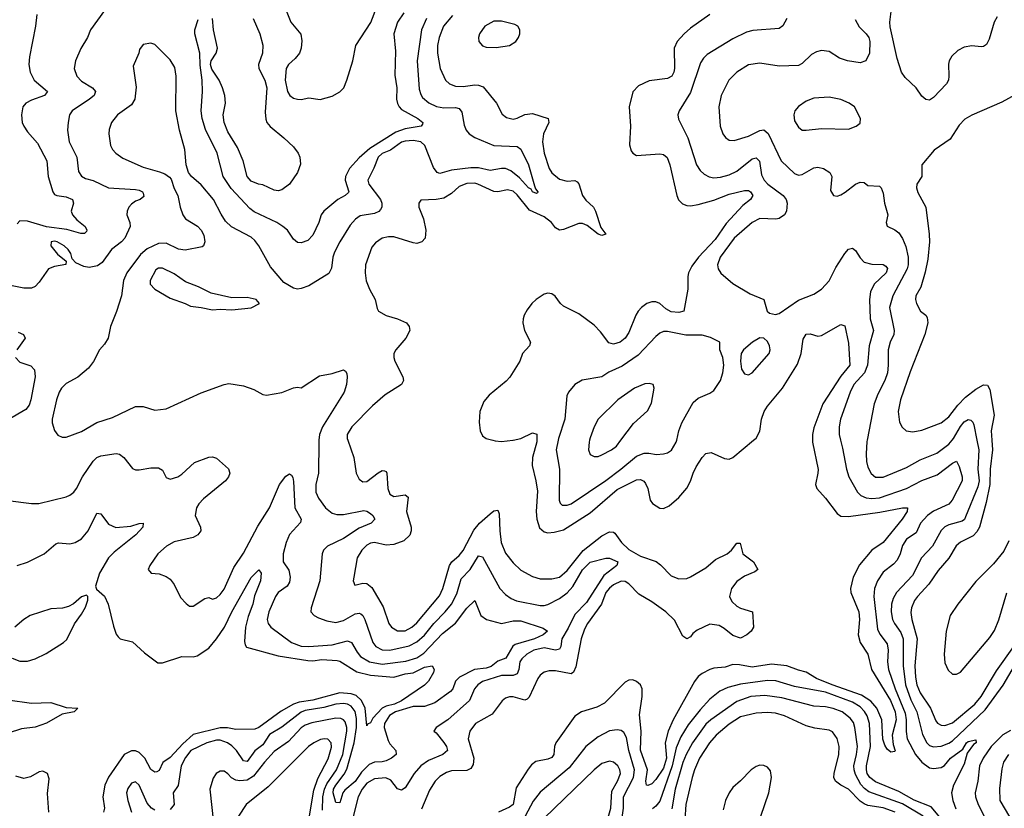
# Model space of a CAD drawing. Header units: inches. Extents: x 1682530 to 1839546, y 640742 to 791647.
# Tile 88 of 256: x 1711449 to 1716558, y 658090 to 662183. Entities that reach past the tile are written whole.
import ezdxf

# ---------------------------------------------------------------- set-up
doc = ezdxf.new("R2010")
doc.units = ezdxf.units.IN
doc.header["$MEASUREMENT"] = 0
doc.layers.add('B7615', color=7, linetype='Continuous')
doc.layers.add('B7616', color=7, linetype='Continuous')

msp = doc.modelspace()

# ---------------------------------------------------------------- linework, layer by layer
at = {"layer": 'B7615', "color": 5}
msp.add_line((1714008.7, 660000, 520), (1714010, 660000.1, 520), dxfattribs=at)
for points, elevation in [([(1713002.2, 660000), (1713001.1, 659990), (1712998.9, 659830), (1712985.4, 659770), (1712986, 659730), (1712999.5, 659699.5), (1713036.5, 659650), (1713070, 659622.3), (1713095.1, 659615), (1713130, 659615.1), (1713235.6, 659635.6), (1713250, 659633), (1713270, 659620.8), (1713282.3, 659610), (1713291.1, 659590), (1713273.4, 659570), (1713210, 659543.2), (1713130, 659490.3), (1713045.8, 659450), (1713025.2, 659430), (1713019.3, 659410), (1713006.1, 659270), (1712961.1, 659130), (1712960.4, 659110), (1712976.3, 659090), (1712999, 659079), (1713043.2, 659063.2), (1713090, 659054.6), (1713130, 659065.4), (1713190, 659099.2), (1713210, 659103.2), (1713218.7, 659098.7), (1713230, 659091), (1713240.7, 659070), (1713282.2, 658950), (1713297.8, 658930), (1713330, 658912.5), (1713370, 658910.1), (1713470, 658933.2), (1713510, 658954.1), (1713550, 658989.2), (1713597.3, 659050), (1713657.1, 659110), (1713689.4, 659150), (1713716.8, 659203.2), (1713739.5, 659280.5), (1713786.1, 659330), (1713830, 659399.6), (1713850, 659394.9), (1713941.2, 659230), (1713970, 659199.1), (1713999.5, 659179.5), (1714027.5, 659167.5), (1714150, 659143.2), (1714170, 659142.2), (1714190, 659148.4), (1714250, 659179.1), (1714290, 659208.1), (1714318.9, 659241.1), (1714370, 659326.9), (1714410, 659367.7), (1714490, 659387.8), (1714510, 659388.8), (1714552.3, 659370), (1714547.7, 659350), (1714480.9, 659299.1), (1714390, 659157.9), (1714330, 659095.6), (1714295.7, 659024.3), (1714261.6, 658970), (1714257.5, 658930), (1714250, 658916.5), (1714230, 658910.8), (1714170, 658923.7), (1714117.7, 658910), (1714081, 658890), (1714054, 658866), (1714044.9, 658850), (1714039.5, 658810), (1714030, 658787.7), (1714010, 658779.3), (1713950, 658779.5), (1713850, 658747.9), (1713825.7, 658730), (1713808.9, 658710), (1713783.9, 658650), (1713670, 658549.8), (1713610.5, 658510), (1713598.8, 658490), (1713610, 658482), (1713650, 658431.5), (1713664.4, 658410), (1713669.3, 658390), (1713645.5, 658370), (1713570, 658338.4), (1713530.2, 658310), (1713495.9, 658270), (1713450, 658195.9), (1713430, 658184.6), (1713410, 658190.8), (1713375.5, 658235.5), (1713348.6, 658248.6), (1713290, 658243.6), (1713250, 658219.9), (1713226.5, 658190), (1713205.1, 658150), (1713174, 658026)], 460), ([(1713151.7, 660000), (1713182.8, 659910), (1713195.2, 659830), (1713210, 659798.4), (1713230, 659784), (1713250, 659785.4), (1713310, 659831.9), (1713330, 659843.6), (1713341.7, 659841.7), (1713350, 659838.4), (1713353.7, 659830), (1713359.4, 659750), (1713370, 659720.9), (1713390, 659707.6), (1713450, 659716.2), (1713464.6, 659704.6), (1713455.4, 659630), (1713480.4, 659550), (1713480.1, 659530), (1713472.7, 659507.3), (1713441.8, 659478.2), (1713390, 659458.5), (1713350, 659456.5), (1713290, 659469), (1713270, 659466.5), (1713250, 659455.9), (1713224.5, 659430), (1713199.7, 659390), (1713182.7, 659290), (1713180.3, 659270), (1713189, 659249), (1713230, 659259), (1713250, 659257.3), (1713275.8, 659235.8), (1713335.1, 659135.1), (1713363.9, 659050), (1713377.6, 659030), (1713410, 659011.6), (1713450, 659011.3), (1713484.2, 659030), (1713510, 659052.5), (1713626.9, 659193.1), (1713644.3, 659230), (1713679.2, 659350), (1713691.6, 659368.4), (1713730, 659401.6), (1713750, 659427.3), (1713805.6, 659534.4), (1713835.3, 659570), (1713890, 659619.1), (1713910, 659634), (1713930, 659637.8), (1713937.9, 659617.9), (1713940.1, 659530), (1713947.4, 659470), (1713970, 659414.7), (1714010, 659363.2), (1714050, 659325.8), (1714110, 659293.5), (1714150, 659281.7), (1714210, 659280.4), (1714250.9, 659290), (1714290, 659323.5), (1714372.5, 659427.5), (1714470, 659503.7), (1714510, 659525.5), (1714530, 659523.8), (1714537.6, 659517.6), (1714571.4, 659470), (1714610, 659433.5), (1714670, 659399.5), (1714751.6, 659371.7), (1714774.3, 659354.3), (1714830, 659296.3), (1714870, 659281.2), (1714910, 659283.5), (1714930, 659291), (1715010, 659338.6), (1715059.2, 659380.8), (1715119.2, 659410), (1715142, 659430), (1715170, 659466), (1715186.8, 659466.8), (1715201.1, 659410), (1715257.1, 659370), (1715278.8, 659330), (1715263.4, 659316.6), (1715210, 659294.7), (1715170, 659266.9), (1715141.8, 659230), (1715132.7, 659190), (1715143.5, 659163.5), (1715170, 659139.3), (1715190, 659128), (1715251, 659110), (1715255.8, 659030), (1715243.8, 659010), (1715222.4, 658990), (1715190, 658972.4), (1715150, 658987.6), (1715103.9, 659023.9), (1715078.2, 659038.2), (1715030, 659046.2), (1714964.7, 659015.3), (1714942.3, 658997.7), (1714930, 658980.4), (1714910, 658969.7), (1714890, 658983.6), (1714846.5, 659066.5), (1714801, 659110), (1714730, 659161.3), (1714662, 659202), (1714610, 659254.5), (1714590, 659267.7), (1714570, 659269.2), (1714530, 659249.2), (1714510, 659232.5), (1714490.1, 659209.9), (1714468, 659150), (1714396, 659050), (1714380.6, 659019.4), (1714362.3, 658970), (1714335.1, 658824.9), (1714323.4, 658796.6), (1714310, 658788.3), (1714230, 658804.2), (1714196.2, 658803.8), (1714170, 658797.2), (1714150, 658781), (1714137.1, 658762.9), (1714092.4, 658667.6), (1714082.7, 658657.3), (1714070, 658650.8), (1714010, 658669), (1713990, 658668.9), (1713970, 658661.8), (1713951.9, 658648.1), (1713901.3, 658578.7), (1713814.7, 658530), (1713785.5, 658490), (1713776.3, 658450), (1713806.3, 658350), (1713801.8, 658318.2), (1713790, 658297), (1713770, 658286.3), (1713690, 658285.2), (1713663.8, 658276.2), (1713630, 658255), (1713605.4, 658230), (1713575.2, 658184.8), (1713534.6, 658085.4)], 480), ([(1713903.6, 660000), (1713916.5, 659996.5), (1713950, 659993.7), (1714008.7, 660000)], 520), ([(1715562.6, 660000), (1715562.6, 659990), (1715591.4, 659848.6), (1715591.2, 659828.8), (1715578.4, 659770), (1715584.9, 659750), (1715630, 659700.3), (1715690, 659620.2), (1715710, 659606.3), (1715750, 659604.6), (1715912.8, 659627.2), (1716029.2, 659649.2), (1716056.3, 659650), (1716053.2, 659630), (1716028.3, 659590), (1715930, 659469.8), (1715870, 659429.9), (1715806.5, 659353.5), (1715773.6, 659290), (1715759.5, 659230), (1715762.5, 659210), (1715803.7, 659110), (1715806.4, 659070), (1715799.8, 658990), (1715809.5, 658950), (1715849.5, 658890), (1715868.2, 658810), (1715967.8, 658650), (1715991.8, 658590), (1715997.6, 658550), (1715976.2, 658470), (1715981.5, 658421.5), (1715992, 658388), (1715990, 658384), (1715970, 658382), (1715950, 658396.2), (1715937.3, 658417.3), (1715928.3, 658448.3), (1715922.1, 658550), (1715897.3, 658610), (1715865.6, 658645.6), (1715817.2, 658677.2), (1715664, 658730), (1715584.3, 658764.3), (1715530, 658796.4), (1715490, 658806.4), (1715429.5, 658829.5), (1715350, 658838.7), (1715250, 658821.7), (1715184.8, 658835.2), (1715150, 658836.4), (1715110, 658822.2), (1715050, 658816.9), (1715030, 658809.9), (1714990, 658789.2), (1714970, 658773.4), (1714950, 658749), (1714839.3, 658550), (1714813.4, 658490), (1714798.2, 658430), (1714805.9, 658350), (1714790, 658299.1), (1714750, 658239.1), (1714730, 658217.1), (1714707.6, 658207.6), (1714702, 658210), (1714698.2, 658230), (1714706.2, 658290), (1714671, 658391), (1714674.6, 658490), (1714665.2, 658574.8), (1714679, 658670), (1714678.6, 658710), (1714670, 658731.2), (1714650, 658748.3), (1714630, 658756.9), (1714610, 658755.6), (1714590, 658744.7), (1714484.2, 658635.8), (1714444.6, 658615.4), (1714363.7, 658590), (1714330, 658568.6), (1714231.6, 658430), (1714224.1, 658410), (1714220.2, 658370), (1714210, 658354.5), (1714190, 658345.3), (1714127.3, 658332.7), (1714104.5, 658315.5), (1714086.8, 658293.2), (1714024.5, 658195.5), (1714009.2, 658110), (1713990, 658095.6), (1713933.6, 658070)], 520), ([(1714132.6, 660000), (1714132.6, 659992.6), (1714110.5, 659910), (1714107.5, 659870), (1714127.9, 659790), (1714136.3, 659736.3), (1714129.2, 659630), (1714132, 659590), (1714146.4, 659546.4), (1714170, 659524.2), (1714190, 659520.6), (1714222.7, 659522.7), (1714270, 659534.5), (1714410, 659623.6), (1714550, 659744), (1714650, 659794.7), (1714670, 659797.2), (1714687.5, 659787.5), (1714696.2, 659776.2), (1714707.6, 659750), (1714720.7, 659690), (1714731.9, 659671.9), (1714770, 659647.8), (1714790, 659646.7), (1714819.4, 659660.6), (1714870, 659703.1), (1714910, 659751.6), (1714930, 659788.7), (1714943, 659830), (1714958.5, 659861.5), (1714990, 659910.3), (1715010, 659931.8), (1715036.2, 659936.2), (1715105.5, 659905.5), (1715130, 659902.3), (1715150, 659910.3), (1715256.1, 660000)], 520), ([(1714243.3, 660000), (1714232.7, 659950), (1714250.1, 659850), (1714247.8, 659690), (1714253.9, 659673.9), (1714264.1, 659664.1), (1714290, 659662.8), (1714310, 659670.9), (1714490, 659792.2), (1714568.5, 659850), (1714650, 659917.9), (1714690, 659932.8), (1714713.5, 659933.5), (1714753.9, 659926.1), (1714790, 659929), (1714810, 659935.3), (1714830.6, 659949.4), (1714856.1, 659990), (1714858.4, 660000)], 540), ([(1714406.1, 660000), (1714403.2, 659990), (1714400.3, 659950), (1714410, 659926.4), (1714430, 659915.3), (1714450, 659916.1), (1714470, 659923.9), (1714520.7, 659950), (1714546.3, 659970), (1714568.7, 660000)], 560), ([(1715708.7, 660000), (1715719.3, 659959.3), (1715739.3, 659850), (1715751.8, 659810), (1715796.6, 659730), (1715813.2, 659713.2), (1715840.7, 659700.7), (1715870, 659697.2), (1715910, 659701.7), (1716050, 659749.7), (1716130, 659792.1), (1716210, 659820.1), (1716290, 659882), (1716310, 659891.1), (1716323.2, 659863.3), (1716339.2, 659810), (1716338.9, 659790), (1716287, 659690), (1716270, 659668.6), (1716190, 659632.1), (1716159, 659610), (1716123.5, 659570), (1716100.1, 659519.9), (1716050, 659487.3), (1716030, 659453.7), (1716018.3, 659410), (1716001.9, 659378.1), (1715982.9, 659357.1), (1715930, 659314.8), (1715899.4, 659270), (1715884.8, 659230), (1715880.7, 659190), (1715900.3, 659020.3), (1715913, 658993), (1715950, 658943.1), (1715955.2, 658910), (1715952.4, 658850), (1715956.9, 658810), (1715991.3, 658710), (1716043, 658583), (1716049, 658550), (1716048.4, 658488.4), (1716054, 658450), (1716097.7, 658370), (1716130, 658329.7), (1716170, 658300.1), (1716190, 658296.7), (1716230, 658301.2), (1716247.9, 658312.1), (1716279.6, 658350), (1716343.4, 658396.6), (1716361.3, 658430), (1716370, 658437), (1716410, 658444.7), (1716411.9, 658430), (1716398.5, 658421.5), (1716364.5, 658375.5), (1716350, 658319.2), (1716295, 658210), (1716284.6, 658170), (1716290.1, 658130), (1716307.3, 658087.3)], 540), ([(1715846.6, 660000), (1715845.5, 659994.5), (1715840.4, 659930), (1715842.8, 659890), (1715850, 659861.3), (1715867.3, 659827.3), (1715890, 659808.6), (1715930, 659808.2), (1716050, 659859.4), (1716122, 659898), (1716207.3, 659932.7), (1716270, 659979.8), (1716286.6, 660000)], 560), ([(1716415.3, 660000), (1716425.1, 659950), (1716420.8, 659850), (1716428.4, 659790), (1716421.2, 659758.8), (1716357.3, 659602.7), (1716350.8, 659589.2), (1716339.3, 659580.7), (1716270, 659561.8), (1716249.4, 659550.6), (1716230, 659531.4), (1716185.1, 659450), (1716128.8, 659390), (1716081.1, 659298.9), (1715999.2, 659210), (1715981.6, 659178.4), (1715973, 659150), (1715971, 659110), (1715978.7, 659070), (1715988.5, 659048.5), (1716021.7, 659001.7), (1716033.5, 658970), (1716032.6, 658830), (1716045.2, 658730), (1716072.2, 658652.2), (1716103.5, 658590), (1716133.7, 658473.7), (1716156.6, 658430), (1716170, 658416.6), (1716190, 658408.3), (1716230, 658412.9), (1716270, 658427.6), (1716290, 658440.8), (1716458.6, 658601.4), (1716551.5, 658728.5), (1716681.9, 658950)], 560), ([(1716493.2, 660000), (1716496.3, 659950), (1716484.1, 659850), (1716483.2, 659770), (1716463.6, 659676.4), (1716429.7, 659550), (1716415.5, 659524.5), (1716395.8, 659504.2), (1716330, 659470.5), (1716308.5, 659451.5), (1716270, 659388.9), (1716214.9, 659325.1), (1716167.1, 659252.9), (1716106.9, 659190), (1716091.8, 659168.2), (1716076, 659130), (1716073.5, 659106.5), (1716077.8, 659070), (1716106.6, 658970), (1716094.4, 658830), (1716096.6, 658770), (1716104.7, 658730), (1716120.6, 658690), (1716175.5, 658610), (1716203.5, 658543.5), (1716212.1, 658532.1), (1716230, 658521.2), (1716250, 658519.2), (1716290, 658534.4), (1716404.8, 658630), (1716437.8, 658670), (1716517.1, 658802.9), (1716607.6, 658930)], 580), ([(1711387.8, 659687.8), (1711510, 659672), (1711548.2, 659671.8), (1711690, 659706.3), (1711710, 659714.9), (1711730, 659730.4), (1711744.4, 659750), (1711774.6, 659810), (1711830, 659892.4), (1711850, 659911.2), (1711870, 659919.7), (1711950, 659931.2), (1711967.4, 659927.4), (1711990, 659910.3), (1712033.9, 659853.9), (1712050, 659847.2), (1712070, 659846.3), (1712130, 659856.5), (1712170, 659857), (1712190, 659844.9), (1712210, 659807.3), (1712230, 659798.4), (1712270, 659810.3), (1712290, 659823.6), (1712355.9, 659884.1), (1712430, 659911.8), (1712450, 659914), (1712470, 659908), (1712532.7, 659852.7), (1712539.5, 659830), (1712533.1, 659810), (1712516.5, 659790), (1712403.3, 659696.7), (1712378.2, 659670), (1712366.4, 659650), (1712359.1, 659610), (1712387.4, 659550), (1712388.7, 659530), (1712374.4, 659510), (1712350, 659496), (1712250, 659472.2), (1712210.6, 659450), (1712166.4, 659410), (1712124, 659350), (1712116, 659330), (1712130.9, 659310.9), (1712172.9, 659307.1), (1712210, 659293), (1712230, 659279.1), (1712251.5, 659251.6), (1712284.4, 659184.4), (1712312.3, 659152.3), (1712330, 659139.1), (1712350, 659138.4), (1712410, 659178.4), (1712430, 659184.9), (1712450, 659176), (1712470, 659182.4), (1712490, 659199.5), (1712510, 659227.2), (1712559.8, 659340.2), (1712610, 659413.8), (1712685.5, 659554.5), (1712746, 659650), (1712797.4, 659770), (1712830, 659813.6), (1712850, 659826.4), (1712859.9, 659819.9), (1712866.8, 659806.8), (1712870, 659786), (1712876.5, 659650), (1712909, 659590), (1712906.8, 659573.2), (1712849.4, 659510.6), (1712831.2, 659470), (1712816.8, 659410), (1712816.8, 659370), (1712846.5, 659326.5), (1712852.4, 659290), (1712850, 659264.5), (1712837.4, 659242.6), (1712790.2, 659210), (1712776.5, 659190), (1712742.7, 659110), (1712733.6, 659070), (1712739, 659050), (1712753.1, 659030), (1712859.1, 658950), (1712910, 658932.4), (1712950, 658930.1), (1713070, 658939.2), (1713150, 658959.8), (1713170.4, 658950.4), (1713199.6, 658899.6), (1713217.7, 658877.7), (1713264.7, 658850), (1713330, 658838.6), (1713453.5, 658853.5), (1713510, 658871.2), (1713545.6, 658894.4), (1713642.7, 658997.3), (1713709.9, 659050.1), (1713770, 659129.3), (1713810, 659168), (1713842.3, 659090), (1713871.8, 659070), (1713950, 659048.7), (1714010, 659062.7), (1714050, 659063.3), (1714165.4, 659025.4), (1714187.6, 659010), (1714166, 658990), (1714120.7, 658970), (1714019.4, 658940.6), (1714008.1, 658931.9), (1713970.9, 658869.1), (1713930, 658853.3), (1713894.8, 658825.2), (1713870, 658816.8), (1713809.9, 658809.9), (1713731.8, 658770), (1713710.8, 658750), (1713696.8, 658710), (1713684.6, 658695.4), (1713603.2, 658636.8), (1713550, 658619.2), (1713490, 658618.1), (1713399.5, 658590), (1713367.8, 658572.1), (1713342.2, 658530), (1713340.5, 658510), (1713361.6, 658441.6), (1713370, 658425.4), (1713400.8, 658390), (1713402.3, 658370), (1713377.6, 658350), (1713350, 658336), (1713330, 658330.4), (1713290, 658330.3), (1713261.8, 658318.2), (1713222.9, 658277.1), (1713190, 658229.9), (1713135.5, 658184.5), (1713125.1, 658170), (1713110, 658117.6), (1713090, 658119.6), (1713075.6, 658170), (1713078.2, 658190), (1713088.8, 658210), (1713133.5, 658266.5), (1713146.2, 658293.8), (1713184.5, 658430), (1713197.5, 658510), (1713196.8, 658556.8), (1713190, 658592.5), (1713170, 658619.9), (1713150, 658630.6), (1713130, 658633.9), (1713090, 658631.2), (1713027.6, 658612.4), (1712930, 658597.3), (1712910, 658589.6), (1712809, 658511), (1712746.2, 658473.8), (1712710, 658419.7), (1712670, 658388.2), (1712630, 658332.2), (1712610, 658336.2), (1712573.9, 658390), (1712550, 658415.1), (1712527.9, 658430), (1712490, 658442.8), (1712470, 658443.2), (1712420.3, 658430), (1712337.6, 658390), (1712310, 658354.3), (1712286.8, 658310), (1712271.6, 658208.4), (1712245.5, 658170), (1712250.5, 658109.5), (1712230, 658083.7)], 440), ([(1711436, 659350), (1711490, 659367.7), (1711576.2, 659410), (1711636.8, 659463.2), (1711650, 659468.1), (1711710, 659462.5), (1711736.3, 659470), (1711770, 659489.4), (1711803.9, 659530), (1711850, 659622.4), (1711870, 659617.6), (1711910, 659564.5), (1711947.9, 659547.9), (1712026.1, 659553.8), (1712070, 659568.2), (1712090.7, 659570), (1712088.2, 659550), (1712052.6, 659510), (1711939.8, 659420.2), (1711909.6, 659390.4), (1711864.2, 659310), (1711842.5, 659242.5), (1711847.1, 659227.1), (1711890, 659190.4), (1711909, 659150), (1711936.1, 659036.1), (1711950, 658994.4), (1711959.7, 658979.7), (1711970, 658968.8), (1712034.8, 658954.8), (1712096.2, 658896.2), (1712165.5, 658845.5), (1712190, 658844.8), (1712290, 658877.1), (1712350, 658876.8), (1712370, 658881.5), (1712430, 658920.6), (1712470, 658968.9), (1712511.4, 659030), (1712549.9, 659110), (1712650, 659287.6), (1712690, 659328), (1712702, 659310), (1712698.3, 659270), (1712667.3, 659192.7), (1712658.4, 659150), (1712634, 659086), (1712620.2, 659030), (1712616.3, 658956.2), (1712618.6, 658938.6), (1712626.2, 658926.2), (1712790, 658881.3), (1712943.6, 658856.4), (1712970, 658855.5), (1713017.1, 658862.9), (1713097.3, 658857.3), (1713110, 658853.6), (1713198.3, 658798.3), (1713270, 658780.4), (1713390, 658771.4), (1713450, 658787.8), (1713490, 658792.4), (1713550, 658821.7), (1713590, 658830.2), (1713599.5, 658810), (1713595.6, 658795.6), (1713571.2, 658750), (1713550, 658728.7), (1713430, 658648), (1713394, 658630), (1713350, 658620.3), (1713330.5, 658609.5), (1713281.4, 658558.6), (1713270, 658532.8), (1713253.2, 658526.8), (1713250, 658518), (1713242.3, 658610), (1713222.4, 658650), (1713194.7, 658674.7), (1713170, 658684.7), (1713110, 658688.5), (1712970, 658651.7), (1712898.9, 658641.1), (1712870, 658630.9), (1712806.6, 658593.4), (1712690.6, 658509.4), (1712670, 658501.4), (1712570, 658499.6), (1712527.6, 658507.6), (1712490, 658507.5), (1712350, 658473.6), (1712294.9, 658425.1), (1712230, 658353.2), (1712192.6, 658327.4), (1712173, 658287), (1712160.4, 658279.6), (1712150, 658277.1), (1712130, 658291.3), (1712098.7, 658350), (1712070, 658379.7), (1712050, 658389), (1712030, 658388.1), (1711991.5, 658370), (1711910, 658250.9), (1711890.9, 658210), (1711880.8, 658150), (1711889.6, 658090), (1711884.2, 658070)], 420), ([(1716581.6, 659478.4), (1716555.7, 659424.3), (1716501.5, 659358.5), (1716410, 659267.1), (1716316.6, 659150), (1716277.9, 659090), (1716256.1, 659010), (1716246.8, 658890), (1716250, 658844.9), (1716266.2, 658806.2), (1716290, 658786.2), (1716310, 658785.8), (1716330, 658796.8), (1716483.7, 658976.3), (1716506.4, 659013.6), (1716530, 659068.3), (1716571.7, 659208.3)], 620), ([(1711410, 658869.3), (1711450, 658854.3), (1711490, 658854.5), (1711530, 658865.1), (1711586.4, 658893.6), (1711676.3, 658950), (1711694.1, 658965.9), (1711733.4, 659046.6), (1711770, 659097.1), (1711790, 659134.8), (1711802, 659170), (1711802, 659190), (1711795.5, 659195.5), (1711770, 659187), (1711728.7, 659151.3), (1711703.2, 659136.8), (1711671.8, 659128.2), (1711610, 659124.5), (1711504.2, 659090), (1711470, 659069.9), (1711424.5, 659030)], 420), ([(1716224.1, 658044.1), (1716177.7, 658097.7), (1716090, 658132.4), (1716010, 658177.6), (1715890, 658226.6), (1715859.4, 658250), (1715847, 658270), (1715842.4, 658290), (1715842.9, 658310), (1715864.2, 658410), (1715857.8, 658530), (1715846.4, 658570), (1715832.7, 658592.7), (1715810, 658616.9), (1715770, 658641.7), (1715630, 658692.4), (1715470, 658721.7), (1715372.3, 658752.3), (1715330, 658753.6), (1715190, 658734.3), (1715123.5, 658716.5), (1715082.6, 658697.4), (1715030, 658655.9), (1714979.1, 658600.9), (1714917.5, 658522.5), (1714879.1, 658460.9), (1714855.3, 658404.7), (1714834.6, 658310), (1714770, 658127.6), (1714750, 658101.3), (1714732.6, 658087.4)], 540), ([(1716136.3, 658050), (1716030, 658113.2), (1715855.1, 658175.1), (1715832.1, 658192.1), (1715814.3, 658214.3), (1715785.2, 658265.2), (1715778.3, 658290), (1715777.8, 658310), (1715791.8, 658370), (1715795.5, 658410), (1715783.1, 658510), (1715774.8, 658534.8), (1715758.3, 658558.3), (1715716.8, 658590), (1715670, 658608.5), (1715630, 658616.1), (1715570, 658619.4), (1715403.6, 658663.6), (1715314.9, 658674.9), (1715242.4, 658670), (1715170, 658644.7), (1715034.8, 658550), (1715010, 658526.5), (1714940.3, 658430), (1714906.7, 658370), (1714890, 658327.7), (1714849.7, 658190), (1714833, 658087)], 560), ([(1711386.9, 658653.1), (1711510, 658635.5), (1711610, 658639.2), (1711690, 658613.4), (1711751, 658610), (1711731.3, 658590), (1711670, 658578.4), (1711588.1, 658531.9), (1711530, 658511.6), (1711457.8, 658502.2), (1711390, 658480.4)], 380), ([(1715991.4, 658070), (1715930, 658092.8), (1715850, 658105.3), (1715830, 658112.4), (1715810, 658127.5), (1715750, 658189.9), (1715709.8, 658210), (1715682, 658230), (1715673.3, 658250), (1715675, 658270), (1715699, 658370), (1715700.5, 658410), (1715690, 658453), (1715666.5, 658486.5), (1715650, 658494.8), (1715574.2, 658505.8), (1715530, 658517.8), (1715418, 658570), (1715370, 658583.2), (1715330, 658586.8), (1715270, 658584.3), (1715190, 658564.3), (1715130, 658527.3), (1715062.1, 658470), (1715027.7, 658430), (1714976.9, 658350), (1714950.9, 658290), (1714939.1, 658250), (1714905.3, 658110), (1714900.1, 658030)], 580), ([(1713019.7, 658080.3), (1713022.9, 658150), (1713031, 658190), (1713043.5, 658216.5), (1713093.9, 658290), (1713126.4, 658370), (1713146.2, 658490), (1713146.7, 658510), (1713138.3, 658538.3), (1713130, 658549.9), (1713115.7, 658555.7), (1713090, 658557.5), (1712965.7, 658534.3), (1712930, 658521.9), (1712910, 658507.2), (1712843.2, 658436.8), (1712770, 658384.5), (1712718.6, 658330), (1712662.9, 658257.1), (1712630, 658236.7), (1712592.2, 658232.2), (1712570, 658235.7), (1712547.5, 658247.5), (1712530, 658269.6), (1712510, 658282.6), (1712490, 658282), (1712469.1, 658270.9), (1712453.8, 658246.2), (1712436.4, 658190), (1712455.2, 658015.2)], 460), ([(1714573.5, 658030), (1714582.9, 658090), (1714582.6, 658150), (1714633.3, 658250), (1714638.4, 658290), (1714609.2, 658390), (1714596.9, 658456.9), (1714583.3, 658483.3), (1714570, 658494), (1714550, 658497.7), (1714510, 658491.3), (1714450, 658460.6), (1714386, 658410), (1714300.4, 658299.6), (1714150, 658173.8), (1714113.5, 658126.5), (1714072.3, 658050)], 540), ([(1716590, 658493.6), (1716550, 658472.1), (1716490, 658411.2), (1716447.7, 658350), (1716429.2, 658310), (1716421, 658230), (1716407.3, 658170), (1716408.3, 658150), (1716422.4, 658110), (1716454.1, 658050)], 560), ([(1712946.3, 658010), (1712975.3, 658184.7), (1712995.9, 658244.1), (1713050, 658346.7), (1713067.5, 658407.5), (1713066, 658430), (1713048.2, 658448.2), (1713030, 658450.5), (1713010, 658446.6), (1712975.6, 658430), (1712947.3, 658410), (1712739.2, 658200.8), (1712623.7, 658110), (1712584.8, 658050)], 480), ([(1716580.1, 658370), (1716554.5, 658330), (1716545.6, 658294.4), (1716533.4, 658193.4), (1716535.3, 658130), (1716607.5, 658007.5)], 580), ([(1714498.9, 658030), (1714516.1, 658090), (1714521.7, 658178.3), (1714550.8, 658230), (1714565.8, 658270), (1714563.2, 658290), (1714553.3, 658310), (1714530, 658329.8), (1714510, 658334.2), (1714470, 658322), (1714430, 658289.8), (1714170, 658038.6)], 560), ([(1715295.4, 658050), (1715335.9, 658170), (1715349.8, 658250), (1715344.1, 658284.1), (1715330, 658303), (1715310, 658312.2), (1715290, 658313.5), (1715270, 658306.9), (1715244.4, 658290), (1715190, 658232.8), (1715150, 658198.7), (1715130.3, 658170), (1715111.3, 658130), (1715098.7, 658081.3)], 620), ([(1711601.3, 658070), (1711593.4, 658166.6), (1711602.3, 658242.3), (1711593.5, 658270), (1711570, 658283.1), (1711550, 658279.4), (1711506.2, 658253.8), (1711470, 658244.7), (1711430, 658256.1)], 420), ([(1712150, 658079.7), (1712132.3, 658090), (1712110, 658116), (1712070, 658209.6), (1712050, 658227.8), (1712030, 658220.5), (1712010, 658193.6), (1712003.5, 658170), (1712010, 658130.8), (1712029.2, 658070)], 440)]:
    msp.add_lwpolyline(points, dxfattribs=dict(at, elevation=elevation))
at = {"layer": 'B7616', "color": 5}
msp.add_line((1714008.7, 660000, 520), (1714010, 660000.1, 520), dxfattribs=at)
for points, elevation in [([(1716521.7, 662198.3), (1716505.2, 662170), (1716478.6, 662081.4), (1716465.1, 662054.9), (1716450, 662043.6), (1716438, 662042), (1716390, 662046.9), (1716350, 662041.1), (1716316.4, 662023.6), (1716286.1, 661993.9), (1716271.8, 661970), (1716267.8, 661952.2), (1716270.3, 661890), (1716267.6, 661870), (1716258.3, 661850), (1716190, 661779.6), (1716170, 661766), (1716150, 661769.7), (1716130, 661786.3), (1716100.5, 661830), (1716043.1, 661883.1), (1716025.4, 661910), (1716002, 661982), (1715965.3, 662145.3), (1715964.4, 662170), (1715982, 662310)], 560), ([(1712832, 662230), (1712856.9, 662170), (1712907.2, 662107.2), (1712913.6, 662073.6), (1712910, 662036), (1712900.2, 662010), (1712878.1, 661981.9), (1712843.9, 661950), (1712832.6, 661930), (1712827.1, 661870), (1712838, 661810), (1712850.5, 661790), (1712870, 661775.8), (1712890, 661770.3), (1712910, 661768.8), (1712950, 661777), (1713008.1, 661768.1), (1713070, 661785.6), (1713110, 661808.4), (1713131.1, 661828.9), (1713147.3, 661870), (1713178.3, 661970), (1713194.1, 662050), (1713271, 662169), (1713301.7, 662250)], 440), ([(1711890, 662231), (1711816, 662130), (1711800.3, 662090), (1711767.1, 662032.9), (1711738.3, 661970), (1711732.6, 661930), (1711746, 661890), (1711770, 661864.3), (1711826.3, 661830), (1711842.7, 661810), (1711835.8, 661790), (1711812.2, 661770), (1711722, 661710), (1711708, 661690), (1711700.7, 661650), (1711698, 661610), (1711705.2, 661550), (1711746.5, 661470), (1711754.6, 661394.6), (1711770.2, 661370.2), (1711790, 661358.2), (1711830, 661347.6), (1711910, 661311), (1712050, 661302.6), (1712070, 661298.2), (1712086.4, 661290), (1712090, 661282.8), (1712094.1, 661265.9), (1712074, 661250), (1712050, 661242), (1712030, 661225.3), (1712015.5, 661210), (1712006.4, 661190), (1712006, 661170), (1712020.2, 661130), (1712022, 661110), (1711995.5, 661050), (1711977.1, 661030), (1711926.3, 660990), (1711877.1, 660922.9), (1711853.8, 660906.2), (1711810, 660896.3), (1711781.9, 660901.9), (1711741.3, 660921.3), (1711721.8, 660941.8), (1711714.5, 660970), (1711701.4, 660990), (1711679.8, 661010), (1711642.9, 661030), (1711630, 661033.1), (1711613.4, 661030), (1711610, 661008.9), (1711646.3, 660966.3), (1711691, 660930), (1711687.9, 660912.1), (1711630, 660902.3), (1711598.9, 660890), (1711550, 660820.5), (1711530, 660798.7), (1711511.2, 660788.8), (1711470, 660789.8), (1711410, 660801.1)], 440), ([(1711538.3, 662210), (1711531.4, 662150), (1711499.7, 661990), (1711497.1, 661950), (1711503.7, 661910), (1711524.2, 661870), (1711594, 661810), (1711577.6, 661790), (1711510, 661766), (1711481.3, 661750), (1711466, 661730), (1711457.8, 661690), (1711461.5, 661650), (1711470.2, 661630), (1711490, 661601.1), (1711542.4, 661542.4), (1711590.1, 661450.1), (1711597.1, 661370), (1711621.2, 661290), (1711630, 661276.5), (1711641.3, 661270), (1711690, 661263.9), (1711723.6, 661250), (1711729.3, 661230), (1711716.6, 661190), (1711723.5, 661170), (1711745.1, 661145.1), (1711788.2, 661110), (1711798, 661090), (1711795.9, 661084.1), (1711786, 661074), (1711767, 661073), (1711693.4, 661093.4), (1711588.4, 661108.4), (1711490, 661138), (1711450, 661138.4), (1711436.3, 661123.7)], 420), ([(1713441.8, 662218.2), (1713410.1, 662170), (1713390.1, 662110), (1713398.9, 662018.9), (1713395.2, 661895.2), (1713405.3, 661830), (1713404.6, 661770), (1713408.7, 661748.7), (1713417.5, 661730), (1713430, 661716.6), (1713515.2, 661670), (1713540.3, 661650), (1713539.5, 661640.5), (1713532, 661630), (1713450, 661616.4), (1713400.6, 661599.4), (1713265.6, 661514.4), (1713210, 661465.6), (1713161, 661410), (1713139.8, 661370), (1713137.2, 661350), (1713156.9, 661290), (1713154.6, 661285.4), (1713137.4, 661270), (1713100.7, 661250), (1713026.6, 661190), (1713013.8, 661170), (1713001.4, 661130), (1712970, 661064), (1712943.6, 661036.4), (1712910, 661025.7), (1712890, 661027.1), (1712870, 661044), (1712838.4, 661090), (1712814, 661110), (1712783.5, 661130), (1712666, 661186), (1712642.7, 661202.7), (1712547, 661307), (1712504.8, 661370), (1712473.7, 661490), (1712413.1, 661613.1), (1712395.8, 661670), (1712391.6, 661710), (1712398.4, 661810), (1712396.4, 661870), (1712386.2, 661946.2), (1712384.1, 662010), (1712358.2, 662110), (1712358.8, 662130), (1712375.8, 662184.2)], 440), ([(1713694.3, 662205.7), (1713648.6, 662150), (1713625.1, 662090), (1713617.8, 662050), (1713616.9, 662010), (1713630.6, 661930.6), (1713657.8, 661870), (1713678.9, 661850), (1713710, 661837.7), (1713750, 661837), (1713810, 661844.2), (1713830, 661843.4), (1713854.8, 661834.8), (1713923.6, 661750), (1713953, 661693), (1713975.4, 661675.4), (1714010, 661667.6), (1714030, 661671.3), (1714070, 661690.2), (1714110, 661695.7), (1714191.5, 661670), (1714194.6, 661650), (1714167.9, 661590), (1714161.7, 661550), (1714170.8, 661490), (1714196.6, 661410), (1714210, 661388.3), (1714250, 661356), (1714290, 661345.7), (1714330, 661349.2), (1714341.1, 661341.1), (1714350, 661330.3), (1714370.1, 661270), (1714386.8, 661246.8), (1714426, 661210), (1714437.7, 661190), (1714464.9, 661105), (1714490.3, 661069.7), (1714470, 661063.5), (1714450, 661069.8), (1714394.1, 661114.1), (1714370, 661125.8), (1714350, 661125.2), (1714270, 661093.6), (1714250, 661089.9), (1714230, 661102.9), (1714207.9, 661130), (1714170, 661160.2), (1714095, 661195), (1714030, 661274.9), (1714010, 661292.6), (1713979.5, 661300.5), (1713930.2, 661289.8), (1713910, 661291.4), (1713825.6, 661330), (1713810, 661334.3), (1713770, 661333.4), (1713730, 661317.7), (1713690, 661280.7), (1713650, 661257.4), (1713610, 661249.7), (1713530, 661246), (1713520.4, 661230), (1713520.3, 661210), (1713544.7, 661150), (1713556.5, 661090), (1713552.6, 661050), (1713536.4, 661030), (1713510, 661022.2), (1713490, 661025.3), (1713390, 661056.8), (1713363.5, 661056.5), (1713330, 661048.8), (1713294.7, 661025.3), (1713277.2, 661002.8), (1713243.7, 660910), (1713241.9, 660870), (1713247.8, 660827.8), (1713264.5, 660784.5), (1713293.1, 660730), (1713303.4, 660683.4), (1713310.4, 660670.4), (1713350, 660647.7), (1713410, 660630.5), (1713456, 660610), (1713470.8, 660590), (1713474, 660570), (1713452.2, 660530), (1713401.3, 660470), (1713390.4, 660450), (1713390.4, 660430), (1713396.5, 660410), (1713436.5, 660330), (1713440.3, 660310), (1713430.4, 660290), (1713344.8, 660235.2), (1713280.3, 660179.7), (1713171.8, 660070), (1713148.4, 660030), (1713148.2, 660010), (1713151.7, 660000)], 480), ([(1715029.4, 662210.6), (1714930, 662139.3), (1714896.5, 662110), (1714860.2, 662070), (1714844.9, 662035.1), (1714846.7, 661930), (1714843.5, 661910), (1714832.7, 661890), (1714810, 661877), (1714715, 661865), (1714660, 661840), (1714631.2, 661808.8), (1714611.3, 661730), (1714618.2, 661630), (1714613.1, 661533.1), (1714622, 661502), (1714630.3, 661490.3), (1714650, 661478.4), (1714770, 661486.5), (1714790, 661483.2), (1714808.2, 661468.2), (1714823, 661430), (1714858.4, 661270), (1714868.2, 661248.2), (1714887.5, 661227.5), (1714910, 661218.2), (1714930, 661216.5), (1714970, 661223.5), (1715050, 661246.9), (1715130, 661278.1), (1715210, 661296.8), (1715230, 661296.5), (1715241.1, 661290), (1715254, 661270), (1715240.3, 661250), (1715202.1, 661217.9), (1715114.1, 661125.8), (1715057.1, 661042.9), (1714971.2, 660950), (1714936, 660904), (1714919.6, 660870), (1714915.7, 660850), (1714915.9, 660784.1), (1714894.6, 660670), (1714870, 660662.8), (1714830, 660666.2), (1714801.7, 660681.7), (1714770, 660709.9), (1714750, 660718.3), (1714730, 660717.9), (1714703.7, 660710), (1714674.7, 660690), (1714658.4, 660670), (1714646.3, 660650), (1714610, 660559.1), (1714590, 660529.8), (1714565.3, 660510), (1714530, 660499.1), (1714505.9, 660505.9), (1714463.1, 660563.1), (1714430, 660597.8), (1714350, 660657.2), (1714270, 660695.8), (1714254.7, 660710), (1714227.9, 660747.9), (1714210, 660760.4), (1714190, 660764.2), (1714170, 660758.2), (1714128.8, 660731.2), (1714106.3, 660710), (1714082.1, 660677.9), (1714067.1, 660650), (1714062.2, 660630), (1714060.7, 660610), (1714069.3, 660570), (1714100.3, 660510), (1714094, 660490), (1714057.4, 660450), (1714044.9, 660410), (1713992.1, 660327.9), (1713973.3, 660306.7), (1713885.8, 660234.2), (1713857.9, 660202.1), (1713836.5, 660150), (1713833.7, 660093.7), (1713838, 660050), (1713850, 660022.4), (1713870, 660008.9), (1713903.6, 660000)], 520), ([(1713560.1, 662190), (1713534.7, 662130), (1713511.3, 661970), (1713522.3, 661822.3), (1713530, 661794), (1713539.3, 661779.3), (1713571.5, 661751.5), (1713612.5, 661732.5), (1713650, 661726.3), (1713710, 661727.3), (1713730, 661722.4), (1713743.4, 661703.4), (1713756.1, 661636.1), (1713766.4, 661610), (1713782.2, 661590), (1713810, 661570.8), (1713910, 661530.5), (1714030, 661525), (1714050, 661511.7), (1714090, 661430.3), (1714120.1, 661320.1), (1714124.9, 661304.9), (1714137, 661290), (1714135.2, 661284.7), (1714130, 661281.6), (1714110, 661289.8), (1714103.2, 661303.2), (1714090, 661311.1), (1714042.8, 661362.8), (1713998.2, 661398.2), (1713970, 661409.9), (1713950, 661410.8), (1713890, 661401), (1713830, 661414.9), (1713790, 661415), (1713690, 661402.7), (1713630, 661385), (1713615.6, 661390), (1713596.4, 661416.4), (1713551.9, 661530), (1713531.1, 661550), (1713490, 661555.7), (1713450, 661553), (1713430, 661547), (1713373.4, 661506.6), (1713330, 661488.2), (1713308.7, 661470), (1713287, 661413), (1713256.1, 661350), (1713261.6, 661330), (1713321, 661250), (1713328.4, 661230), (1713328.2, 661210), (1713321.8, 661198.2), (1713312.3, 661187.7), (1713290, 661177.1), (1713215.7, 661164.3), (1713192.4, 661147.6), (1713164.1, 661115.9), (1713110.2, 661030), (1713083.3, 660976.7), (1713074.6, 660950), (1713067.4, 660892.6), (1713053.5, 660866.5), (1712950, 660800.9), (1712910, 660787.9), (1712890, 660785.3), (1712869.1, 660789.1), (1712819.4, 660819.4), (1712750, 660900.5), (1712689.7, 661010), (1712670, 661036.9), (1712650, 661053.6), (1712548.7, 661108.7), (1712517.8, 661137.8), (1712493.9, 661173.9), (1712455.3, 661250), (1712390, 661326.6), (1712340.7, 661370), (1712324.5, 661390), (1712312.4, 661430), (1712306.6, 661510), (1712277.8, 661610), (1712259, 661710), (1712260.8, 661890), (1712254.3, 661934.3), (1712230, 661974), (1712150, 662054), (1712130, 662061.2), (1712090, 662054), (1712070.8, 662029.2), (1712066.8, 662010), (1712037.3, 661942.7), (1712052.9, 661832.9), (1712047.5, 661770), (1712030, 661741), (1711957, 661690), (1711925.7, 661650), (1711913.8, 661613.8), (1711911.6, 661590), (1711920.3, 661530), (1711930.2, 661510.2), (1711948.5, 661490), (1711984.4, 661464.5), (1712090, 661417.5), (1712174.2, 661394.2), (1712202.5, 661382.5), (1712226, 661366), (1712234.9, 661354.9), (1712250, 661306.8), (1712270.4, 661270), (1712281.2, 661210), (1712296.5, 661170), (1712310, 661149.1), (1712371, 661111), (1712390.4, 661090), (1712404.9, 661064.9), (1712410.3, 661029.7), (1712403.8, 661010), (1712395.5, 661004.5), (1712307.4, 660987.4), (1712272.9, 660992.9), (1712210, 661023.5), (1712170, 661022.2), (1712110, 660994), (1712076, 660964), (1712005.2, 660870), (1711987.9, 660830), (1711977.6, 660750), (1711951.9, 660668.1), (1711920.2, 660590), (1711909.1, 660530), (1711890, 660499.7), (1711863.2, 660470), (1711831.6, 660408.4), (1711805.7, 660374.3), (1711751.5, 660328.5), (1711690, 660294.3), (1711666.1, 660270), (1711653.8, 660250), (1711640.5, 660210), (1711618, 660110), (1711617.7, 660090), (1711630, 660050.8), (1711646.4, 660026.4), (1711670, 660015.8), (1711690, 660016.5), (1711770, 660045.4), (1711850, 660092.3), (1711930, 660119.1), (1712050, 660175.3), (1712090, 660175.3), (1712150, 660157), (1712210, 660163.6), (1712390, 660247), (1712510, 660290.4), (1712534.2, 660294.2), (1712610, 660282.6), (1712664.4, 660264.4), (1712710, 660238), (1712730, 660234.9), (1712810, 660248.4), (1712870, 660273), (1712890, 660276.3), (1712910, 660273), (1713005.1, 660334.9), (1713070, 660347.1), (1713130, 660365.3), (1713139.2, 660359.2), (1713146.6, 660346.6), (1713148.2, 660328.2), (1713144.6, 660290), (1713133.5, 660250), (1713020.4, 660070), (1713005.6, 660030), (1713002.2, 660000)], 460), ([(1712659.8, 662190), (1712695.5, 662110), (1712711.5, 662051.5), (1712709.5, 662010), (1712689, 661950), (1712690.1, 661930), (1712720.7, 661870), (1712731.5, 661830), (1712722.7, 661702.7), (1712726.1, 661666.1), (1712731.9, 661650), (1712748.6, 661628.6), (1712820.2, 661570), (1712870, 661522.4), (1712894, 661490), (1712902.8, 661470), (1712906, 661434), (1712890.4, 661390), (1712850, 661329.3), (1712810, 661299.5), (1712790, 661294.5), (1712770, 661298), (1712710, 661326.6), (1712688, 661330), (1712650, 661345.1), (1712630, 661369.2), (1712608.1, 661450), (1712579.4, 661519.4), (1712530, 661600.4), (1712509.9, 661650), (1712504.7, 661690), (1712516.3, 661750), (1712513.1, 661790), (1712501.6, 661830), (1712483.6, 661870), (1712445.5, 661925.5), (1712438.7, 661950), (1712443, 661970), (1712468.7, 662010), (1712475.4, 662035.4), (1712454.8, 662130), (1712449.5, 662190)], 420), ([(1715428.8, 662190), (1715409.1, 662150.9), (1715390, 662137.7), (1715253.7, 662126.3), (1715221.2, 662118.8), (1715150, 662083.7), (1715016.9, 662003.1), (1714996.6, 661983.4), (1714981.1, 661958.9), (1714930, 661805.1), (1714870.3, 661710), (1714864.2, 661690), (1714867, 661667), (1714915.1, 661570), (1714960.6, 661430), (1714980.6, 661400.6), (1715001.2, 661381.2), (1715026.9, 661366.9), (1715050, 661362.5), (1715085.9, 661365.9), (1715130, 661377.3), (1715170, 661397.6), (1715250, 661460.4), (1715270, 661466.8), (1715288.4, 661448.4), (1715298.7, 661378.7), (1715311.9, 661350), (1715331.6, 661330), (1715411.4, 661270), (1715425.5, 661250), (1715431.8, 661230), (1715427.6, 661190), (1715417.3, 661170), (1715390, 661151.3), (1715373, 661147), (1715290, 661151.4), (1715250, 661129.9), (1715156.3, 661050), (1715083.2, 660950), (1715070.3, 660910), (1715073.7, 660890), (1715087.1, 660867.1), (1715150, 660813.7), (1715240.2, 660760.2), (1715310, 660730.8), (1715327.7, 660670), (1715339.1, 660659.1), (1715370, 660653), (1715390, 660658), (1715490, 660727.9), (1715570, 660757.8), (1715610, 660784.7), (1715650, 660827.9), (1715683.6, 660896.4), (1715730, 660970.4), (1715750, 660992), (1715770, 660997), (1715786, 660986), (1715810, 660947), (1715830, 660925), (1715870, 660913.7), (1715930, 660912.2), (1715943.7, 660903.7), (1715951.7, 660891.7), (1715944.9, 660870), (1715883, 660810), (1715863.2, 660770), (1715858.2, 660730), (1715862.2, 660630), (1715880.1, 660570), (1715857.3, 660490), (1715848.5, 660390), (1715832, 660350), (1715776.8, 660290), (1715757.5, 660250), (1715708, 660110), (1715700.5, 660070), (1715700.9, 660030), (1715708.7, 660000)], 540), ([(1715783.4, 662183.4), (1715805.5, 662145.5), (1715841.6, 662110), (1715854.9, 662090), (1715860.5, 662070), (1715858, 662010), (1715838.8, 661970), (1715810, 661959.7), (1715745.2, 661970), (1715703.1, 661983.1), (1715650, 662017.2), (1715610, 662023.5), (1715584, 662016), (1715558, 662002), (1715510, 661956.4), (1715490, 661945), (1715390, 661942.5), (1715290, 661957.7), (1715230.9, 661949.1), (1715170, 661911.1), (1715127.9, 661870), (1715089.3, 661790), (1715077.6, 661730), (1715084, 661630), (1715098, 661590), (1715111.3, 661571.3), (1715130, 661558), (1715156.5, 661556.5), (1715230, 661578.4), (1715290, 661608.8), (1715310.7, 661610.7), (1715332.2, 661592.2), (1715400.7, 661450), (1715470, 661385.3), (1715490, 661376.5), (1715510, 661379.3), (1715570, 661414.5), (1715590, 661417.7), (1715619.3, 661410), (1715653.4, 661390), (1715663.6, 661370), (1715656.3, 661296.3), (1715672, 661270), (1715690, 661267), (1715710, 661274.6), (1715732.6, 661287.4), (1715785.1, 661330), (1715810, 661340.3), (1715830, 661338.8), (1715850, 661322), (1715910, 661319.5), (1715918.7, 661310), (1715930, 661282.8), (1715935.6, 661230), (1715954.3, 661170), (1715944.2, 661130), (1715950, 661111), (1715990, 661093.1), (1716010, 661077.4), (1716030, 661047.2), (1716046.5, 661006.5), (1716059.2, 660950), (1716058.7, 660910), (1716053.7, 660890), (1715979.8, 660750), (1715962.6, 660690), (1715986.9, 660570), (1715984.2, 660550), (1715965.1, 660510), (1715955.3, 660470), (1715956.1, 660390), (1715951.4, 660350), (1715938.4, 660310), (1715901, 660239), (1715882.7, 660190), (1715846.6, 660000)], 560), ([(1716630, 661802.2), (1716544.3, 661755.7), (1716390, 661688.1), (1716353.1, 661666.9), (1716324.1, 661635.9), (1716276.3, 661563.7), (1716194.4, 661505.6), (1716130.2, 661429.8), (1716130.2, 661369.8), (1716103.6, 661330), (1716102.4, 661310), (1716110, 661286), (1716151, 661210), (1716168.7, 661070), (1716169.4, 661030), (1716160.5, 660939.5), (1716147.5, 660872.5), (1716124.4, 660795.6), (1716099.6, 660750), (1716097.7, 660730), (1716102.3, 660710), (1716123.7, 660670), (1716150.2, 660650.2), (1716158.2, 660638.2), (1716161.1, 660610), (1716145.1, 660550), (1716070, 660355.8), (1716019.4, 660210), (1716008, 660150), (1716014.5, 660094.5), (1716027.5, 660067.5), (1716048, 660050), (1716084.1, 660044.1), (1716130, 660052.8), (1716230, 660090.2), (1716270, 660122.3), (1716317.6, 660182.4), (1716356.9, 660223.1), (1716410, 660265.5), (1716450, 660288.6), (1716470, 660286.9), (1716483.7, 660263.7), (1716505.5, 660130), (1716490.1, 660050), (1716493.2, 660000)], 580), ([(1711440.6, 660560.6), (1711468.4, 660548.4), (1711478, 660530), (1711434, 660470)], 440), ([(1714858.4, 660000), (1714869.8, 660050), (1714884.6, 660090), (1714943.7, 660196.3), (1714970, 660219), (1715030, 660244.2), (1715050, 660258.7), (1715085, 660310), (1715097.1, 660350), (1715102, 660390), (1715097.4, 660430), (1715082.4, 660470), (1715082.7, 660510), (1715033, 660533), (1714990, 660545.4), (1714905.8, 660545.8), (1714810, 660565.2), (1714790, 660564.6), (1714770, 660555.5), (1714750, 660539.3), (1714658.7, 660441.3), (1714575.9, 660384.1), (1714506.4, 660353.6), (1714470.1, 660329.9), (1714367.2, 660312.8), (1714328.8, 660290), (1714296, 660250), (1714287.6, 660230), (1714277.5, 660110), (1714245.4, 660010), (1714243.3, 660000)], 540), ([(1715256.1, 660000), (1715270, 660011.7), (1715290, 660048), (1715299, 660110), (1715312, 660150), (1715330, 660178), (1715407.9, 660270), (1715484.3, 660395.7), (1715504, 660450), (1715515.1, 660524.9), (1715529.9, 660550.1), (1715550, 660553.4), (1715590, 660541.3), (1715610, 660543.5), (1715710, 660600.4), (1715730, 660594.8), (1715750, 660504.7), (1715756.3, 660390), (1715710, 660333.6), (1715616.4, 660190), (1715570, 660064.2), (1715562.5, 660030), (1715562.6, 660000)], 520), ([(1711426.9, 660430), (1711450, 660404.9), (1711507.1, 660387.1), (1711526, 660366), (1711529.2, 660330), (1711507.7, 660210), (1711497.9, 660182.1), (1711480.9, 660159.1), (1711390, 660106.3)], 440), ([(1714568.7, 660000), (1714633.4, 660086.6), (1714707, 660153), (1714727.9, 660192.1), (1714740.7, 660270), (1714736, 660290), (1714715.5, 660295.5), (1714692.9, 660292.9), (1714639.5, 660270), (1714552.8, 660210), (1714451.1, 660108.9), (1714430.3, 660070), (1714410, 660013.2), (1714406.1, 660000)], 560), ([(1716286.6, 660000), (1716294.8, 660010), (1716330, 660070.8), (1716350, 660095.5), (1716370, 660108.4), (1716385, 660105), (1716394.6, 660094.6), (1716399.7, 660079.7), (1716415.3, 660000)], 560), ([(1714010, 660000.1), (1714050, 660010.1), (1714110, 660038.9), (1714132.2, 660032.2), (1714132.6, 660000)], 520)]:
    msp.add_lwpolyline(points, dxfattribs=dict(at, elevation=elevation))
for points, elevation in [([(1713950, 662176), (1713910, 662175.3), (1713863.2, 662150), (1713835.1, 662110), (1713830.1, 662090), (1713831.6, 662070), (1713850, 662047.4), (1713870, 662040.1), (1713922.1, 662037.9), (1713990, 662049.2), (1714023, 662070), (1714036.9, 662090), (1714043.5, 662110), (1714043.9, 662130), (1714033.5, 662150), (1714017.8, 662157.8)], 520), ([(1715650, 661781.6), (1715570, 661776.4), (1715530, 661760.4), (1715490, 661732.6), (1715471.8, 661710), (1715465.8, 661690), (1715470, 661658.8), (1715490, 661625.5), (1715510, 661610.4), (1715530, 661608.9), (1715610, 661617.6), (1715750, 661614.9), (1715789, 661630), (1715810, 661646.8), (1715812.3, 661670), (1715780.9, 661730), (1715752.7, 661750), (1715710, 661769.6)], 580), ([(1712170, 660893.6), (1712155.6, 660884.4), (1712126.2, 660830), (1712126.5, 660810), (1712150, 660783.7), (1712230, 660737.2), (1712308.5, 660710), (1712336, 660696), (1712391.3, 660690), (1712450, 660677.1), (1712490, 660680.6), (1712550, 660678), (1712650, 660688.3), (1712694, 660710), (1712676.2, 660730), (1712630, 660740.8), (1712550, 660739.2), (1712443, 660763), (1712377.3, 660797.3), (1712310, 660821.8), (1712250, 660863.6), (1712190, 660893.2)], 480), ([(1715290, 660531.8), (1715250.7, 660510), (1715204.9, 660470), (1715193, 660450), (1715188.4, 660410), (1715194.9, 660370), (1715210, 660345.5), (1715230, 660340.5), (1715250, 660350.6), (1715337.4, 660450), (1715343.5, 660470), (1715340.5, 660490), (1715330, 660512.3), (1715310, 660529.5)], 540)]:
    msp.add_lwpolyline(points, close=True, dxfattribs=dict(at, elevation=elevation))

doc.saveas('drawing.dxf')
